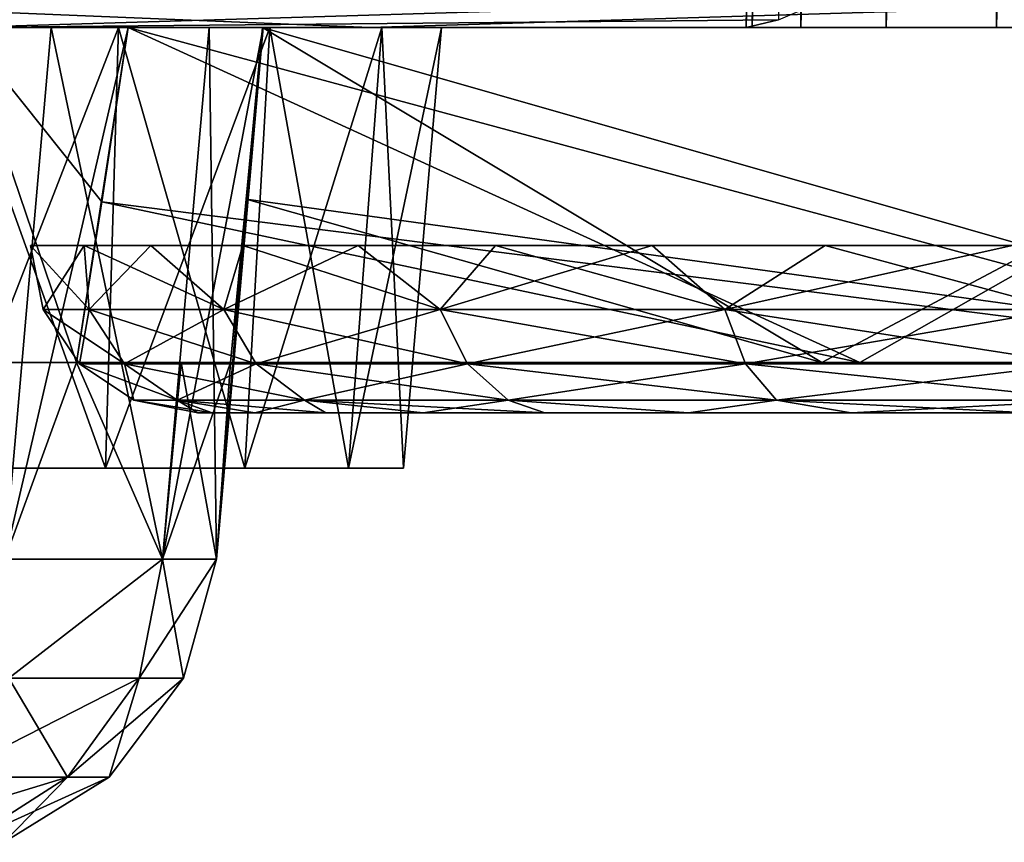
# Model space of a CAD drawing. Header units: millimetres. Extents: x -148 to 148, y -42 to 96.
# Tile 94 of 132: x 70.44 to 76.31, y -39.36 to -34.45. Entities that reach past the tile are written whole.
import ezdxf

# ---------------------------------------------------------------- set-up
doc = ezdxf.new("R2010")
doc.units = ezdxf.units.MM
doc.header["$LTSCALE"] = 127.314815
for name, color, linetype in [('1', 7, 'CONTINUOUS'), ('12', 7, 'CONTINUOUS'), ('121', 7, 'CONTINUOUS'), ('16', 7, 'CONTINUOUS'), ('244', 7, 'CONTINUOUS'), ('245', 7, 'CONTINUOUS'), ('246', 7, 'CONTINUOUS'), ('51', 7, 'CONTINUOUS'), ('52', 7, 'CONTINUOUS'), ('57', 7, 'CONTINUOUS'), ('58', 7, 'CONTINUOUS'), ('59', 7, 'CONTINUOUS'), ('60', 7, 'CONTINUOUS'), ('61', 7, 'CONTINUOUS'), ('62', 7, 'CONTINUOUS'), ('80', 7, 'CONTINUOUS'), ('82', 7, 'CONTINUOUS'), ('84', 7, 'CONTINUOUS'), ('86', 7, 'CONTINUOUS'), ('88', 7, 'CONTINUOUS')]:
    doc.layers.add(name, color=color, linetype=linetype)

msp = doc.modelspace()

# ---------------------------------------------------------------- linework, layer by layer
at = {"layer": '1', "linetype": 'Continuous'}
for points in [[(-106.7566, -34.5, -11.0183), (106.7514, -34.5, -10.6669), (-106.7514, -34.5, -10.6666), (-106.7566, -34.5, -11.0183)], [(106.7566, -34.5, -11.0183), (106.7514, -34.5, -10.6669), (-106.7566, -34.5, -11.0183), (106.7566, -34.5, -11.0183)], [(-105.8952, -34.5, -17.4524), (106.7566, -34.5, -11.0183), (-106.7566, -34.5, -11.0183), (-105.8952, -34.5, -17.4524)], [(106.7566, -34.5, 11.0183), (104.8716, -34.5, 22.8105), (-106.7566, -34.5, 11.0183), (106.7566, -34.5, 11.0183)], [(-106.7566, -34.5, 11.0183), (104.8716, -34.5, 22.8105), (-104.8716, -34.5, 22.8105), (-106.7566, -34.5, 11.0183)], [(-106.7514, -34.5, 10.6669), (106.7566, -34.5, 11.0183), (-106.7566, -34.5, 11.0183), (-106.7514, -34.5, 10.6669)], [(-106.7514, -34.5, -10.6666), (106.7178, -34.5, -10.4937), (-106.7178, -34.5, -10.4937), (-106.7514, -34.5, -10.6666)], [(106.7514, -34.5, -10.6669), (106.7178, -34.5, -10.4937), (-106.7514, -34.5, -10.6666), (106.7514, -34.5, -10.6669)], [(-106.7178, -34.5, 10.4937), (106.7514, -34.5, 10.6666), (-106.7514, -34.5, 10.6669), (-106.7178, -34.5, 10.4937)], [(106.7514, -34.5, 10.6666), (106.7566, -34.5, 11.0183), (-106.7514, -34.5, 10.6669), (106.7514, -34.5, 10.6666)], [(-106.7178, -34.5, -10.4937), (106.6642, -34.5, -10.3259), (-106.6641, -34.5, -10.3256), (-106.7178, -34.5, -10.4937)], [(106.7178, -34.5, -10.4937), (106.6642, -34.5, -10.3259), (-106.7178, -34.5, -10.4937), (106.7178, -34.5, -10.4937)], [(-106.6642, -34.5, 10.3259), (106.7178, -34.5, 10.4937), (-106.7178, -34.5, 10.4937), (-106.6642, -34.5, 10.3259)], [(106.7178, -34.5, 10.4937), (106.7514, -34.5, 10.6666), (-106.7178, -34.5, 10.4937), (106.7178, -34.5, 10.4937)], [(106.6641, -34.5, 10.3256), (106.7178, -34.5, 10.4937), (-106.6642, -34.5, 10.3259), (106.6641, -34.5, 10.3256)], [(-106.4999, -34.5, 10.0149), (106.6641, -34.5, 10.3256), (-106.6642, -34.5, 10.3259), (-106.4999, -34.5, 10.0149)], [(-106.6641, -34.5, -10.3256), (106.4999, -34.5, -10.0149), (-106.4999, -34.5, -10.0149), (-106.6641, -34.5, -10.3256)], [(106.6642, -34.5, -10.3259), (106.4999, -34.5, -10.0149), (-106.6641, -34.5, -10.3256), (106.6642, -34.5, -10.3259)], [(106.4999, -34.5, 10.0149), (106.6641, -34.5, 10.3256), (-106.4999, -34.5, 10.0149), (106.4999, -34.5, 10.0149)], [(-105.5278, -34.5, 8.4452), (106.4999, -34.5, 10.0149), (-106.4999, -34.5, 10.0149), (-105.5278, -34.5, 8.4452)], [(-106.4999, -34.5, -10.0149), (105.5278, -34.5, -8.4452), (-105.5278, -34.5, -8.4452), (-106.4999, -34.5, -10.0149)], [(106.4999, -34.5, -10.0149), (105.5278, -34.5, -8.4452), (-106.4999, -34.5, -10.0149), (106.4999, -34.5, -10.0149)], [(-104.6464, -34.5, -23.8226), (105.8952, -34.5, -17.4524), (-105.8952, -34.5, -17.4524), (-104.6464, -34.5, -23.8226)], [(105.8952, -34.5, -17.4524), (106.7566, -34.5, -11.0183), (-105.8952, -34.5, -17.4524), (105.8952, -34.5, -17.4524)], [(105.5278, -34.5, 8.4452), (106.4999, -34.5, 10.0149), (-105.5278, -34.5, 8.4452), (105.5278, -34.5, 8.4452)], [(-104.7333, -34.5, 6.82), (105.5278, -34.5, 8.4452), (-105.5278, -34.5, 8.4452), (-104.7333, -34.5, 6.82)], [(-105.5278, -34.5, -8.4452), (104.7333, -34.5, -6.82), (-104.7333, -34.5, -6.82), (-105.5278, -34.5, -8.4452)], [(105.5278, -34.5, -8.4452), (104.7333, -34.5, -6.82), (-105.5278, -34.5, -8.4452), (105.5278, -34.5, -8.4452)], [(104.8716, -34.5, 22.8105), (101.6882, -34.5, 34.3203), (-104.8716, -34.5, 22.8105), (104.8716, -34.5, 22.8105)], [(-104.8716, -34.5, 22.8105), (101.6882, -34.5, 34.3203), (-101.6882, -34.5, 34.3203), (-104.8716, -34.5, 22.8105)], [(-104.7333, -34.5, -6.82), (103.6756, -34.5, -3.4515), (-103.6756, -34.5, -3.4515), (-104.7333, -34.5, -6.82)], [(104.7333, -34.5, -6.82), (103.6756, -34.5, -3.4515), (-104.7333, -34.5, -6.82), (104.7333, -34.5, -6.82)], [(104.7333, -34.5, 6.82), (105.5278, -34.5, 8.4452), (-104.7333, -34.5, 6.82), (104.7333, -34.5, 6.82)], [(-103.6756, -34.5, 3.4515), (104.7333, -34.5, 6.82), (-104.7333, -34.5, 6.82), (-103.6756, -34.5, 3.4515)], [(-103.0147, -34.5, -30.1057), (104.6464, -34.5, -23.8226), (-104.6464, -34.5, -23.8226), (-103.0147, -34.5, -30.1057)], [(104.6464, -34.5, -23.8226), (105.8952, -34.5, -17.4524), (-104.6464, -34.5, -23.8226), (104.6464, -34.5, -23.8226)], [(-103.6756, -34.5, -3.4515), (103.3237, -34.5, 0), (-103.3237, -34.5, 0), (-103.6756, -34.5, -3.4515)], [(103.6756, -34.5, -3.4515), (103.3237, -34.5, 0), (-103.6756, -34.5, -3.4515), (103.6756, -34.5, -3.4515)], [(103.6756, -34.5, 3.4515), (104.7333, -34.5, 6.82), (-103.6756, -34.5, 3.4515), (103.6756, -34.5, 3.4515)], [(-103.3237, -34.5, 0), (103.6756, -34.5, 3.4515), (-103.6756, -34.5, 3.4515), (-103.3237, -34.5, 0)], [(103.3237, -34.5, 0), (103.6756, -34.5, 3.4515), (-103.3237, -34.5, 0), (103.3237, -34.5, 0)], [(103.0147, -34.5, -30.1057), (104.6464, -34.5, -23.8226), (-103.0147, -34.5, -30.1057), (103.0147, -34.5, -30.1057)], [(-101.0061, -34.5, -36.2787), (103.0147, -34.5, -30.1057), (-103.0147, -34.5, -30.1057), (-101.0061, -34.5, -36.2787)], [(101.6882, -34.5, 34.3203), (97.2458, -34.5, 45.4052), (-101.6882, -34.5, 34.3203), (101.6882, -34.5, 34.3203)], [(-101.6882, -34.5, 34.3203), (97.2458, -34.5, 45.4052), (-97.2458, -34.5, 45.4052), (-101.6882, -34.5, 34.3203)], [(101.0061, -34.5, -36.2787), (103.0147, -34.5, -30.1057), (-101.0061, -34.5, -36.2787), (101.0061, -34.5, -36.2787)], [(-98.628, -34.5, -42.319), (101.0061, -34.5, -36.2787), (-101.0061, -34.5, -36.2787), (-98.628, -34.5, -42.319)], [(-95.8891, -34.5, -48.2044), (98.628, -34.5, -42.319), (-98.628, -34.5, -42.319), (-95.8891, -34.5, -48.2044)], [(98.628, -34.5, -42.319), (101.0061, -34.5, -36.2787), (-98.628, -34.5, -42.319), (98.628, -34.5, -42.319)], [(97.2458, -34.5, 45.4052), (91.5994, -34.5, 55.928), (-97.2458, -34.5, 45.4052), (97.2458, -34.5, 45.4052)], [(-97.2458, -34.5, 45.4052), (91.5994, -34.5, 55.928), (-91.5994, -34.5, 55.928), (-97.2458, -34.5, 45.4052)], [(-92.7994, -34.5, -53.9135), (95.8891, -34.5, -48.2044), (-95.8891, -34.5, -48.2044), (-92.7994, -34.5, -53.9135)], [(95.8891, -34.5, -48.2044), (98.628, -34.5, -42.319), (-95.8891, -34.5, -48.2044), (95.8891, -34.5, -48.2044)], [(-89.3701, -34.5, -59.4253), (92.7994, -34.5, -53.9135), (-92.7994, -34.5, -53.9135), (-89.3701, -34.5, -59.4253)], [(92.7994, -34.5, -53.9135), (95.8891, -34.5, -48.2044), (-92.7994, -34.5, -53.9135), (92.7994, -34.5, -53.9135)], [(91.5994, -34.5, 55.928), (84.8189, -34.5, 65.7582), (-91.5994, -34.5, 55.928), (91.5994, -34.5, 55.928)], [(-91.5994, -34.5, 55.928), (84.8189, -34.5, 65.7582), (-84.8189, -34.5, 65.7582), (-91.5994, -34.5, 55.928)], [(89.3701, -34.5, -59.4253), (92.7994, -34.5, -53.9135), (-89.3701, -34.5, -59.4253), (89.3701, -34.5, -59.4253)], [(-85.6139, -34.5, -64.7197), (89.3701, -34.5, -59.4253), (-89.3701, -34.5, -59.4253), (-85.6139, -34.5, -64.7197)], [(85.6139, -34.5, -64.7197), (89.3701, -34.5, -59.4253), (-85.6139, -34.5, -64.7197), (85.6139, -34.5, -64.7197)], [(-81.5445, -34.5, -69.7773), (85.6139, -34.5, -64.7197), (-85.6139, -34.5, -64.7197), (-81.5445, -34.5, -69.7773)], [(84.8189, -34.5, 65.7582), (76.9882, -34.5, 74.7743), (-84.8189, -34.5, 65.7582), (84.8189, -34.5, 65.7582)], [(-84.8189, -34.5, 65.7582), (76.9882, -34.5, 74.7743), (-76.9882, -34.5, 74.7743), (-84.8189, -34.5, 65.7582)], [(-77.1767, -34.5, -74.5797), (81.5445, -34.5, -69.7773), (-81.5445, -34.5, -69.7773), (-77.1767, -34.5, -74.5797)], [(81.5445, -34.5, -69.7773), (85.6139, -34.5, -64.7197), (-81.5445, -34.5, -69.7773), (81.5445, -34.5, -69.7773)], [(-72.5266, -34.5, -79.1092), (77.1767, -34.5, -74.5797), (-77.1767, -34.5, -74.5797), (-72.5266, -34.5, -79.1092)], [(77.1767, -34.5, -74.5797), (81.5445, -34.5, -69.7773), (-77.1767, -34.5, -74.5797), (77.1767, -34.5, -74.5797)], [(76.9882, -34.5, 74.7743), (76.2686, -34.5, 74.8089), (-76.9882, -34.5, 74.7743), (76.9882, -34.5, 74.7743)], [(-76.9882, -34.5, 74.7743), (76.2686, -34.5, 74.8089), (-76.2686, -34.5, 74.8089), (-76.9882, -34.5, 74.7743)], [(76.2686, -34.5, 74.8089), (75.6099, -34.5, 75.1005), (-76.2686, -34.5, 74.8089), (76.2686, -34.5, 74.8089)], [(-76.2686, -34.5, 74.8089), (75.6099, -34.5, 75.1005), (-75.6099, -34.5, 75.1005), (-76.2686, -34.5, 74.8089)], [(75.6099, -34.5, 75.1005), (75.1005, -34.5, 75.6099), (-75.6099, -34.5, 75.1005), (75.6099, -34.5, 75.1005)], [(-75.6099, -34.5, 75.1005), (75.1005, -34.5, 75.6099), (-75.1005, -34.5, 75.6099), (-75.6099, -34.5, 75.1005)], [(75.1005, -34.5, 75.6099), (74.8089, -34.5, 76.2686), (-75.1005, -34.5, 75.6099), (75.1005, -34.5, 75.6099)], [(-75.1005, -34.5, 75.6099), (74.8089, -34.5, 76.2686), (-74.8089, -34.5, 76.2686), (-75.1005, -34.5, 75.6099)], [(74.8089, -34.5, 76.2686), (74.7743, -34.5, 76.9882), (-74.8089, -34.5, 76.2686), (74.8089, -34.5, 76.2686)], [(74.7743, -34.5, 76.9882), (-74.7743, -34.5, 76.9882), (-74.8089, -34.5, 76.2686), (74.7743, -34.5, 76.9882)], [(70.0807, -34.5, 81.2839), (-74.7743, -34.5, 76.9882), (74.7743, -34.5, 76.9882), (70.0807, -34.5, 81.2839)], [(72.5266, -34.5, -79.1092), (77.1767, -34.5, -74.5797), (-72.5266, -34.5, -79.1092), (72.5266, -34.5, -79.1092)], [(-67.6112, -34.5, -83.3493), (72.5266, -34.5, -79.1092), (-72.5266, -34.5, -79.1092), (-67.6112, -34.5, -83.3493)], [(67.6112, -34.5, -83.3493), (72.5266, -34.5, -79.1092), (-67.6112, -34.5, -83.3493), (67.6112, -34.5, -83.3493)]]:
    msp.add_3dface(points, dxfattribs=at)
at = {"layer": '12', "linetype": 'Continuous'}
for points in [[(72.5266, -34.5, -79.1092), (67.6112, -34.5, -83.3493), (68.7381, -34.3444, -83.7617), (72.5266, -34.5, -79.1092)], [(77.6341, -34.3444, -75.5903), (72.5266, -34.5, -79.1092), (68.7381, -34.3444, -83.7617), (77.6341, -34.3444, -75.5903)], [(77.1767, -34.5, -74.5797), (72.5266, -34.5, -79.1092), (77.6341, -34.3444, -75.5903), (77.1767, -34.5, -74.5797)]]:
    msp.add_3dface(points, dxfattribs=at)
at = {"layer": '121', "linetype": 'Continuous'}
for points in [[(70, -37.1307, -31.2302), (70.9473, -37.1307, -31.3972), (70, -34.5, -31), (70, -37.1307, -31.2302)], [(70, -34.5, -31), (70.9473, -37.1307, -31.3972), (71.0261, -34.5, -31.1809), (70, -34.5, -31)], [(70, -37.1307, -36.7698), (70, -34.5, -37), (71.0261, -34.5, -36.8191), (70, -37.1307, -36.7698)], [(70.9473, -37.1307, -36.6028), (70, -37.1307, -36.7698), (71.0261, -34.5, -36.8191), (70.9473, -37.1307, -36.6028)], [(70.9473, -37.1307, -31.3972), (71.7804, -37.1307, -31.8782), (71.0261, -34.5, -31.1809), (70.9473, -37.1307, -31.3972)], [(71.9284, -34.5, -36.2981), (70.9473, -37.1307, -36.6028), (71.0261, -34.5, -36.8191), (71.9284, -34.5, -36.2981)], [(71.7804, -37.1307, -36.1218), (70.9473, -37.1307, -36.6028), (71.9284, -34.5, -36.2981), (71.7804, -37.1307, -36.1218)], [(71.0261, -34.5, -31.1809), (71.7804, -37.1307, -31.8782), (71.9284, -34.5, -31.7019), (71.0261, -34.5, -31.1809)], [(71.7804, -37.1307, -31.8782), (72.3988, -37.1307, -32.6151), (71.9284, -34.5, -31.7019), (71.7804, -37.1307, -31.8782)], [(72.5981, -34.5, -35.5), (71.7804, -37.1307, -36.1218), (71.9284, -34.5, -36.2981), (72.5981, -34.5, -35.5)], [(72.3988, -37.1307, -35.3849), (71.7804, -37.1307, -36.1218), (72.5981, -34.5, -35.5), (72.3988, -37.1307, -35.3849)], [(71.9284, -34.5, -31.7019), (72.3988, -37.1307, -32.6151), (72.5981, -34.5, -32.5), (71.9284, -34.5, -31.7019)], [(72.9544, -34.5, -34.5209), (72.3988, -37.1307, -35.3849), (72.5981, -34.5, -35.5), (72.9544, -34.5, -34.5209)], [(72.3988, -37.1307, -32.6151), (72.7278, -37.1307, -33.519), (72.5981, -34.5, -32.5), (72.3988, -37.1307, -32.6151)], [(72.7278, -37.1307, -34.481), (72.3988, -37.1307, -35.3849), (72.9544, -34.5, -34.5209), (72.7278, -37.1307, -34.481)], [(72.5981, -34.5, -32.5), (72.7278, -37.1307, -33.519), (72.9544, -34.5, -33.4791), (72.5981, -34.5, -32.5)], [(72.7278, -37.1307, -33.519), (72.7278, -37.1307, -34.481), (72.9544, -34.5, -33.4791), (72.7278, -37.1307, -33.519)], [(72.9544, -34.5, -33.4791), (72.7278, -37.1307, -34.481), (72.9544, -34.5, -34.5209), (72.9544, -34.5, -33.4791)]]:
    msp.add_3dface(points, dxfattribs=at)
at = {"layer": '16', "linetype": 'Continuous'}
for points in [[(70.0807, -34.5, 81.2839), (75.2236, -34.3445, 77.9892), (66.2537, -34.3444, 85.7403), (70.0807, -34.5, 81.2839)], [(75.2236, -34.3445, 77.9892), (70.0807, -34.5, 81.2839), (74.9656, -34.4526, 77.6022), (75.2236, -34.3445, 77.9892)], [(70.0807, -34.5, 81.2839), (74.7743, -34.5, 76.9882), (74.9656, -34.4526, 77.6022), (70.0807, -34.5, 81.2839)]]:
    msp.add_3dface(points, dxfattribs=at)
at = {"layer": '244', "color": 8, "linetype": 'Continuous'}
for points in [[(71.5852, -36.8, 29.2004), (71.5, -36.8, 28), (88.4148, -36.8, 29.2004), (71.5852, -36.8, 29.2004)], [(71.5852, -36.8, 26.7996), (88.5, -36.8, 28), (71.5, -36.8, 28), (71.5852, -36.8, 26.7996)], [(71.5, -36.8, 28), (88.5, -36.8, 28), (88.4148, -36.8, 29.2004), (71.5, -36.8, 28)], [(71.8408, -36.8, 30.3826), (71.5852, -36.8, 29.2004), (88.1592, -36.8, 30.3826), (71.8408, -36.8, 30.3826)], [(88.1592, -36.8, 30.3826), (71.5852, -36.8, 29.2004), (88.4148, -36.8, 29.2004), (88.1592, -36.8, 30.3826)], [(88.4148, -36.8, 26.7996), (88.5, -36.8, 28), (71.5852, -36.8, 26.7996), (88.4148, -36.8, 26.7996)], [(71.8408, -36.8, 25.6174), (88.4148, -36.8, 26.7996), (71.5852, -36.8, 26.7996), (71.8408, -36.8, 25.6174)], [(72.2632, -36.8, 31.5202), (71.8408, -36.8, 30.3826), (87.7368, -36.8, 31.5202), (72.2632, -36.8, 31.5202)], [(87.7368, -36.8, 31.5202), (71.8408, -36.8, 30.3826), (88.1592, -36.8, 30.3826), (87.7368, -36.8, 31.5202)], [(72.2632, -36.8, 24.4798), (88.1592, -36.8, 25.6174), (71.8408, -36.8, 25.6174), (72.2632, -36.8, 24.4798)], [(88.1592, -36.8, 25.6174), (88.4148, -36.8, 26.7996), (71.8408, -36.8, 25.6174), (88.1592, -36.8, 25.6174)], [(72.844, -36.8, 32.5871), (72.2632, -36.8, 31.5202), (87.156, -36.8, 32.5871), (72.844, -36.8, 32.5871)], [(87.156, -36.8, 32.5871), (72.2632, -36.8, 31.5202), (87.7368, -36.8, 31.5202), (87.156, -36.8, 32.5871)], [(72.844, -36.8, 23.4129), (87.7368, -36.8, 24.4798), (72.2632, -36.8, 24.4798), (72.844, -36.8, 23.4129)], [(87.7368, -36.8, 24.4798), (88.1592, -36.8, 25.6174), (72.2632, -36.8, 24.4798), (87.7368, -36.8, 24.4798)], [(86.4293, -36.8, 33.56), (72.844, -36.8, 32.5871), (87.156, -36.8, 32.5871), (86.4293, -36.8, 33.56)], [(73.5707, -36.8, 33.56), (72.844, -36.8, 32.5871), (86.4293, -36.8, 33.56), (73.5707, -36.8, 33.56)], [(87.156, -36.8, 23.4129), (87.7368, -36.8, 24.4798), (72.844, -36.8, 23.4129), (87.156, -36.8, 23.4129)], [(73.5707, -36.8, 22.44), (87.156, -36.8, 23.4129), (72.844, -36.8, 23.4129), (73.5707, -36.8, 22.44)], [(85.5717, -36.8, 34.4192), (73.5707, -36.8, 33.56), (86.4293, -36.8, 33.56), (85.5717, -36.8, 34.4192)], [(74.4283, -36.8, 34.4192), (73.5707, -36.8, 33.56), (85.5717, -36.8, 34.4192), (74.4283, -36.8, 34.4192)], [(86.4293, -36.8, 22.44), (87.156, -36.8, 23.4129), (73.5707, -36.8, 22.44), (86.4293, -36.8, 22.44)], [(74.4283, -36.8, 21.5808), (86.4293, -36.8, 22.44), (73.5707, -36.8, 22.44), (74.4283, -36.8, 21.5808)], [(84.6003, -36.8, 35.1475), (74.4283, -36.8, 34.4192), (85.5717, -36.8, 34.4192), (84.6003, -36.8, 35.1475)], [(75.3997, -36.8, 35.1475), (74.4283, -36.8, 34.4192), (84.6003, -36.8, 35.1475), (75.3997, -36.8, 35.1475)], [(85.5717, -36.8, 21.5808), (86.4293, -36.8, 22.44), (74.4283, -36.8, 21.5808), (85.5717, -36.8, 21.5808)], [(75.3997, -36.8, 20.8525), (85.5717, -36.8, 21.5808), (74.4283, -36.8, 21.5808), (75.3997, -36.8, 20.8525)], [(76.4651, -36.8, 20.27), (84.6003, -36.8, 20.8525), (75.3997, -36.8, 20.8525), (76.4651, -36.8, 20.27)], [(83.5349, -36.8, 35.73), (75.3997, -36.8, 35.1475), (84.6003, -36.8, 35.1475), (83.5349, -36.8, 35.73)], [(76.4651, -36.8, 35.73), (75.3997, -36.8, 35.1475), (83.5349, -36.8, 35.73), (76.4651, -36.8, 35.73)], [(84.6003, -36.8, 20.8525), (85.5717, -36.8, 21.5808), (75.3997, -36.8, 20.8525), (84.6003, -36.8, 20.8525)]]:
    msp.add_3dface(points, dxfattribs=at)
at = {"layer": '245', "color": 8, "linetype": 'Continuous'}
for points in [[(70.8203, -35.8, 30.446), (70.5, -35.8, 28), (70.85, -36.1827, 30.2553), (70.8203, -35.8, 30.446)], [(70.85, -36.1827, 30.2553), (70.5, -35.8, 28), (70.5761, -36.1827, 28), (70.85, -36.1827, 30.2553)], [(71.2182, -35.8, 31.6234), (70.8203, -35.8, 30.446), (71.6556, -36.1827, 32.3795), (71.2182, -35.8, 31.6234)], [(71.6556, -36.1827, 32.3795), (70.8203, -35.8, 30.446), (70.85, -36.1827, 30.2553), (71.6556, -36.1827, 32.3795)], [(71.7672, -35.8, 32.7404), (71.2182, -35.8, 31.6234), (71.6556, -36.1827, 32.3795), (71.7672, -35.8, 32.7404)], [(72.9461, -36.1827, 34.2492), (71.7672, -35.8, 32.7404), (71.6556, -36.1827, 32.3795), (72.9461, -36.1827, 34.2492)], [(72.4574, -35.8, 33.7758), (71.7672, -35.8, 32.7404), (72.9461, -36.1827, 34.2492), (72.4574, -35.8, 33.7758)], [(73.2768, -35.8, 34.7118), (72.4574, -35.8, 33.7758), (72.9461, -36.1827, 34.2492), (73.2768, -35.8, 34.7118)], [(74.6466, -36.1827, 35.7557), (73.2768, -35.8, 34.7118), (72.9461, -36.1827, 34.2492), (74.6466, -36.1827, 35.7557)], [(74.2113, -35.8, 35.5327), (73.2768, -35.8, 34.7118), (74.6466, -36.1827, 35.7557), (74.2113, -35.8, 35.5327)], [(75.2452, -35.8, 36.2245), (74.2113, -35.8, 35.5327), (74.6466, -36.1827, 35.7557), (75.2452, -35.8, 36.2245)], [(76.6582, -36.1827, 36.8115), (75.2452, -35.8, 36.2245), (74.6466, -36.1827, 35.7557), (76.6582, -36.1827, 36.8115)], [(76.3607, -35.8, 36.7753), (75.2452, -35.8, 36.2245), (76.6582, -36.1827, 36.8115), (76.3607, -35.8, 36.7753)], [(71.0607, -36.5074, 30.2033), (70.5761, -36.1827, 28), (70.7932, -36.5074, 28), (71.0607, -36.5074, 30.2033)], [(70.85, -36.1827, 30.2553), (70.5761, -36.1827, 28), (71.0607, -36.5074, 30.2033), (70.85, -36.1827, 30.2553)], [(71.8478, -36.5074, 32.2786), (70.85, -36.1827, 30.2553), (71.0607, -36.5074, 30.2033), (71.8478, -36.5074, 32.2786)], [(71.6556, -36.1827, 32.3795), (70.85, -36.1827, 30.2553), (71.8478, -36.5074, 32.2786), (71.6556, -36.1827, 32.3795)], [(72.9461, -36.1827, 34.2492), (71.6556, -36.1827, 32.3795), (73.1086, -36.5074, 34.1053), (72.9461, -36.1827, 34.2492)], [(73.1086, -36.5074, 34.1053), (71.6556, -36.1827, 32.3795), (71.8478, -36.5074, 32.2786), (73.1086, -36.5074, 34.1053)], [(74.6466, -36.1827, 35.7557), (72.9461, -36.1827, 34.2492), (74.7699, -36.5074, 35.5771), (74.6466, -36.1827, 35.7557)], [(74.7699, -36.5074, 35.5771), (72.9461, -36.1827, 34.2492), (73.1086, -36.5074, 34.1053), (74.7699, -36.5074, 35.5771)], [(76.7352, -36.5074, 36.6085), (74.6466, -36.1827, 35.7557), (74.7699, -36.5074, 35.5771), (76.7352, -36.5074, 36.6085)], [(76.6582, -36.1827, 36.8115), (74.6466, -36.1827, 35.7557), (76.7352, -36.5074, 36.6085), (76.6582, -36.1827, 36.8115)], [(71.3761, -36.7242, 30.1256), (70.7932, -36.5074, 28), (71.118, -36.7242, 28), (71.3761, -36.7242, 30.1256)], [(71.0607, -36.5074, 30.2033), (70.7932, -36.5074, 28), (71.3761, -36.7242, 30.1256), (71.0607, -36.5074, 30.2033)], [(72.1354, -36.7242, 32.1277), (71.0607, -36.5074, 30.2033), (71.3761, -36.7242, 30.1256), (72.1354, -36.7242, 32.1277)], [(71.8478, -36.5074, 32.2786), (71.0607, -36.5074, 30.2033), (72.1354, -36.7242, 32.1277), (71.8478, -36.5074, 32.2786)], [(73.3518, -36.7242, 33.8898), (71.8478, -36.5074, 32.2786), (72.1354, -36.7242, 32.1277), (73.3518, -36.7242, 33.8898)], [(73.1086, -36.5074, 34.1053), (71.8478, -36.5074, 32.2786), (73.3518, -36.7242, 33.8898), (73.1086, -36.5074, 34.1053)], [(74.9545, -36.7242, 35.3097), (73.1086, -36.5074, 34.1053), (73.3518, -36.7242, 33.8898), (74.9545, -36.7242, 35.3097)], [(74.7699, -36.5074, 35.5771), (73.1086, -36.5074, 34.1053), (74.9545, -36.7242, 35.3097), (74.7699, -36.5074, 35.5771)], [(76.7352, -36.5074, 36.6085), (74.7699, -36.5074, 35.5771), (76.8504, -36.7242, 36.3048), (76.7352, -36.5074, 36.6085)], [(76.8504, -36.7242, 36.3048), (74.7699, -36.5074, 35.5771), (74.9545, -36.7242, 35.3097), (76.8504, -36.7242, 36.3048)], [(71.5, -36.8, 28), (71.5852, -36.8, 29.2004), (71.118, -36.7242, 28), (71.5, -36.8, 28)], [(71.5852, -36.8, 29.2004), (71.3761, -36.7242, 30.1256), (71.118, -36.7242, 28), (71.5852, -36.8, 29.2004)], [(71.5852, -36.8, 29.2004), (71.8408, -36.8, 30.3826), (71.3761, -36.7242, 30.1256), (71.5852, -36.8, 29.2004)], [(71.8408, -36.8, 30.3826), (72.2632, -36.8, 31.5202), (71.3761, -36.7242, 30.1256), (71.8408, -36.8, 30.3826)], [(72.2632, -36.8, 31.5202), (72.1354, -36.7242, 32.1277), (71.3761, -36.7242, 30.1256), (72.2632, -36.8, 31.5202)], [(72.2632, -36.8, 31.5202), (72.844, -36.8, 32.5871), (72.1354, -36.7242, 32.1277), (72.2632, -36.8, 31.5202)], [(72.844, -36.8, 32.5871), (73.5707, -36.8, 33.56), (72.1354, -36.7242, 32.1277), (72.844, -36.8, 32.5871)], [(73.5707, -36.8, 33.56), (73.3518, -36.7242, 33.8898), (72.1354, -36.7242, 32.1277), (73.5707, -36.8, 33.56)], [(73.5707, -36.8, 33.56), (74.4283, -36.8, 34.4192), (73.3518, -36.7242, 33.8898), (73.5707, -36.8, 33.56)], [(74.4283, -36.8, 34.4192), (74.9545, -36.7242, 35.3097), (73.3518, -36.7242, 33.8898), (74.4283, -36.8, 34.4192)], [(74.4283, -36.8, 34.4192), (75.3997, -36.8, 35.1475), (74.9545, -36.7242, 35.3097), (74.4283, -36.8, 34.4192)], [(75.3997, -36.8, 35.1475), (76.4651, -36.8, 35.73), (74.9545, -36.7242, 35.3097), (75.3997, -36.8, 35.1475)], [(76.4651, -36.8, 35.73), (76.8504, -36.7242, 36.3048), (74.9545, -36.7242, 35.3097), (76.4651, -36.8, 35.73)]]:
    msp.add_3dface(points, dxfattribs=at)
at = {"layer": '246', "color": 8, "linetype": 'Continuous'}
for points in [[(70.5761, -36.1827, 28), (70.5, -35.8, 28), (70.8203, -35.8, 25.5539), (70.5761, -36.1827, 28)], [(70.5761, -36.1827, 28), (70.8203, -35.8, 25.5539), (70.85, -36.1827, 25.7447), (70.5761, -36.1827, 28)], [(70.8203, -35.8, 25.5539), (71.2182, -35.8, 24.3765), (70.85, -36.1827, 25.7447), (70.8203, -35.8, 25.5539)], [(70.85, -36.1827, 25.7447), (71.2182, -35.8, 24.3765), (71.6556, -36.1827, 23.6205), (70.85, -36.1827, 25.7447)], [(71.2182, -35.8, 24.3765), (71.7672, -35.8, 23.2596), (71.6556, -36.1827, 23.6205), (71.2182, -35.8, 24.3765)], [(71.7672, -35.8, 23.2596), (72.4574, -35.8, 22.2242), (71.6556, -36.1827, 23.6205), (71.7672, -35.8, 23.2596)], [(71.6556, -36.1827, 23.6205), (72.4574, -35.8, 22.2242), (72.9461, -36.1827, 21.7508), (71.6556, -36.1827, 23.6205)], [(72.4574, -35.8, 22.2242), (73.2768, -35.8, 21.2882), (72.9461, -36.1827, 21.7508), (72.4574, -35.8, 22.2242)], [(73.2768, -35.8, 21.2882), (74.2114, -35.8, 20.4673), (72.9461, -36.1827, 21.7508), (73.2768, -35.8, 21.2882)], [(72.9461, -36.1827, 21.7508), (74.2114, -35.8, 20.4673), (74.6466, -36.1827, 20.2443), (72.9461, -36.1827, 21.7508)], [(74.2114, -35.8, 20.4673), (75.2453, -35.8, 19.7755), (74.6466, -36.1827, 20.2443), (74.2114, -35.8, 20.4673)], [(75.2453, -35.8, 19.7755), (76.3608, -35.8, 19.2247), (74.6466, -36.1827, 20.2443), (75.2453, -35.8, 19.7755)], [(74.6466, -36.1827, 20.2443), (76.3608, -35.8, 19.2247), (76.6582, -36.1827, 19.1885), (74.6466, -36.1827, 20.2443)], [(70.7932, -36.5074, 28), (70.5761, -36.1827, 28), (70.85, -36.1827, 25.7447), (70.7932, -36.5074, 28)], [(70.7932, -36.5074, 28), (70.85, -36.1827, 25.7447), (71.0607, -36.5074, 25.7967), (70.7932, -36.5074, 28)], [(70.85, -36.1827, 25.7447), (71.6556, -36.1827, 23.6205), (71.0607, -36.5074, 25.7967), (70.85, -36.1827, 25.7447)], [(71.0607, -36.5074, 25.7967), (71.6556, -36.1827, 23.6205), (71.8478, -36.5074, 23.7214), (71.0607, -36.5074, 25.7967)], [(71.6556, -36.1827, 23.6205), (72.9461, -36.1827, 21.7508), (71.8478, -36.5074, 23.7214), (71.6556, -36.1827, 23.6205)], [(71.8478, -36.5074, 23.7214), (72.9461, -36.1827, 21.7508), (73.1086, -36.5074, 21.8947), (71.8478, -36.5074, 23.7214)], [(72.9461, -36.1827, 21.7508), (74.6466, -36.1827, 20.2443), (73.1086, -36.5074, 21.8947), (72.9461, -36.1827, 21.7508)], [(73.1086, -36.5074, 21.8947), (74.6466, -36.1827, 20.2443), (74.7699, -36.5074, 20.4229), (73.1086, -36.5074, 21.8947)], [(74.6466, -36.1827, 20.2443), (76.6582, -36.1827, 19.1885), (74.7699, -36.5074, 20.4229), (74.6466, -36.1827, 20.2443)], [(74.7699, -36.5074, 20.4229), (76.6582, -36.1827, 19.1885), (76.7352, -36.5074, 19.3915), (74.7699, -36.5074, 20.4229)], [(71.118, -36.7242, 28), (70.7932, -36.5074, 28), (71.0607, -36.5074, 25.7967), (71.118, -36.7242, 28)], [(71.0607, -36.5074, 25.7967), (71.8478, -36.5074, 23.7214), (71.3761, -36.7242, 25.8744), (71.0607, -36.5074, 25.7967)], [(71.118, -36.7242, 28), (71.0607, -36.5074, 25.7967), (71.3761, -36.7242, 25.8744), (71.118, -36.7242, 28)], [(71.3761, -36.7242, 25.8744), (71.8478, -36.5074, 23.7214), (72.1354, -36.7242, 23.8723), (71.3761, -36.7242, 25.8744)], [(71.8478, -36.5074, 23.7214), (73.1086, -36.5074, 21.8947), (72.1354, -36.7242, 23.8723), (71.8478, -36.5074, 23.7214)], [(72.1354, -36.7242, 23.8723), (73.1086, -36.5074, 21.8947), (73.3518, -36.7242, 22.1102), (72.1354, -36.7242, 23.8723)], [(73.1086, -36.5074, 21.8947), (74.7699, -36.5074, 20.4229), (73.3518, -36.7242, 22.1102), (73.1086, -36.5074, 21.8947)], [(73.3518, -36.7242, 22.1102), (74.7699, -36.5074, 20.4229), (74.9545, -36.7242, 20.6903), (73.3518, -36.7242, 22.1102)], [(74.7699, -36.5074, 20.4229), (76.7352, -36.5074, 19.3915), (74.9545, -36.7242, 20.6903), (74.7699, -36.5074, 20.4229)], [(74.9545, -36.7242, 20.6903), (76.7352, -36.5074, 19.3915), (76.8504, -36.7242, 19.6952), (74.9545, -36.7242, 20.6903)], [(71.5, -36.8, 28), (71.118, -36.7242, 28), (71.3761, -36.7242, 25.8744), (71.5, -36.8, 28)], [(71.8408, -36.8, 25.6174), (71.3761, -36.7242, 25.8744), (72.1354, -36.7242, 23.8723), (71.8408, -36.8, 25.6174)], [(71.8408, -36.8, 25.6174), (71.5852, -36.8, 26.7996), (71.3761, -36.7242, 25.8744), (71.8408, -36.8, 25.6174)], [(71.5852, -36.8, 26.7996), (71.5, -36.8, 28), (71.3761, -36.7242, 25.8744), (71.5852, -36.8, 26.7996)], [(72.2632, -36.8, 24.4798), (71.8408, -36.8, 25.6174), (72.1354, -36.7242, 23.8723), (72.2632, -36.8, 24.4798)], [(72.844, -36.8, 23.4129), (72.1354, -36.7242, 23.8723), (73.3518, -36.7242, 22.1102), (72.844, -36.8, 23.4129)], [(72.844, -36.8, 23.4129), (72.2632, -36.8, 24.4798), (72.1354, -36.7242, 23.8723), (72.844, -36.8, 23.4129)], [(73.5707, -36.8, 22.44), (72.844, -36.8, 23.4129), (73.3518, -36.7242, 22.1102), (73.5707, -36.8, 22.44)], [(74.4283, -36.8, 21.5808), (73.3518, -36.7242, 22.1102), (74.9545, -36.7242, 20.6903), (74.4283, -36.8, 21.5808)], [(74.4283, -36.8, 21.5808), (73.5707, -36.8, 22.44), (73.3518, -36.7242, 22.1102), (74.4283, -36.8, 21.5808)], [(75.3997, -36.8, 20.8525), (74.4283, -36.8, 21.5808), (74.9545, -36.7242, 20.6903), (75.3997, -36.8, 20.8525)], [(75.3997, -36.8, 20.8525), (74.9545, -36.7242, 20.6903), (76.8504, -36.7242, 19.6952), (75.3997, -36.8, 20.8525)], [(76.4651, -36.8, 20.27), (75.3997, -36.8, 20.8525), (76.8504, -36.7242, 19.6952), (76.4651, -36.8, 20.27)]]:
    msp.add_3dface(points, dxfattribs=at)
at = {"layer": '51', "linetype": 'Continuous'}
for points in [[(71.0831, -34.5, 67.1974), (70.0947, -34.5, 68.7771), (70.9265, -35.5401, 67.3098), (71.0831, -34.5, 67.1974)], [(70.3463, -37.6743, 67.9498), (70.7745, -36.5, 67.421), (70.0947, -34.5, 68.7771), (70.3463, -37.6743, 67.9498)], [(70.0947, -34.5, 68.7771), (70.7745, -36.5, 67.421), (70.9265, -35.5401, 67.3098), (70.0947, -34.5, 68.7771)], [(71.8854, -34.5, 63.9026), (71.789, -35.5236, 64.0646), (71.6119, -37.6743, 63.6396), (71.8854, -34.5, 63.9026)], [(71.8886, -34.5, 63.7711), (71.8854, -34.5, 63.9026), (71.6119, -37.6743, 63.6396), (71.8886, -34.5, 63.7711)], [(71.8896, -34.5, 63.6396), (71.8886, -34.5, 63.7711), (71.6119, -37.6743, 63.6396), (71.8896, -34.5, 63.6396)], [(71.789, -35.5236, 64.0646), (71.6936, -36.5, 64.2224), (71.6119, -37.6743, 63.6396), (71.789, -35.5236, 64.0646)], [(71.289, -37.6743, 65.8857), (70.7745, -36.5, 67.421), (70.3463, -37.6743, 67.9498), (71.289, -37.6743, 65.8857)], [(71.4006, -36.5, 65.8696), (70.7745, -36.5, 67.421), (71.289, -37.6743, 65.8857), (71.4006, -36.5, 65.8696)], [(71.6119, -37.6743, 63.6396), (71.4006, -36.5, 65.8696), (71.289, -37.6743, 65.8857), (71.6119, -37.6743, 63.6396)], [(71.6936, -36.5, 64.2224), (71.4006, -36.5, 65.8696), (71.6119, -37.6743, 63.6396), (71.6936, -36.5, 64.2224)]]:
    msp.add_3dface(points, dxfattribs=at)
at = {"layer": '52', "linetype": 'Continuous'}
for points in [[(70.6243, -34.5, 59.249), (70.3463, -37.6743, 59.3295), (69.1352, -34.5, 57.4865), (70.6243, -34.5, 59.249)], [(71.289, -37.6743, 61.3936), (70.3463, -37.6743, 59.3295), (70.6243, -34.5, 59.249), (71.289, -37.6743, 61.3936)], [(71.567, -34.5, 61.355), (71.289, -37.6743, 61.3936), (70.6243, -34.5, 59.249), (71.567, -34.5, 61.355)], [(71.8896, -34.5, 63.6396), (71.6119, -37.6743, 63.6396), (71.289, -37.6743, 61.3936), (71.8896, -34.5, 63.6396)], [(71.8896, -34.5, 63.6396), (71.289, -37.6743, 61.3936), (71.567, -34.5, 61.355), (71.8896, -34.5, 63.6396)]]:
    msp.add_3dface(points, dxfattribs=at)
at = {"layer": '57', "linetype": 'Continuous'}
for points in [[(70.6243, -34.5, -59.249), (69.1352, -34.5, -57.4865), (70.3463, -37.6743, -59.3295), (70.6243, -34.5, -59.249)], [(71.289, -37.6743, -61.3936), (70.6243, -34.5, -59.249), (70.3463, -37.6743, -59.3295), (71.289, -37.6743, -61.3936)], [(71.567, -34.5, -61.355), (70.6243, -34.5, -59.249), (71.289, -37.6743, -61.3936), (71.567, -34.5, -61.355)], [(71.6119, -37.6743, -63.6396), (71.567, -34.5, -61.355), (71.289, -37.6743, -61.3936), (71.6119, -37.6743, -63.6396)], [(71.8896, -34.5, -63.6396), (71.567, -34.5, -61.355), (71.6119, -37.6743, -63.6396), (71.8896, -34.5, -63.6396)]]:
    msp.add_3dface(points, dxfattribs=at)
at = {"layer": '58', "linetype": 'Continuous'}
for points in [[(71.0831, -34.5, -67.1974), (70.3463, -37.6743, -67.9498), (70.0947, -34.5, -68.7771), (71.0831, -34.5, -67.1974)], [(70.7745, -36.5, -67.421), (70.3463, -37.6743, -67.9498), (71.0831, -34.5, -67.1974), (70.7745, -36.5, -67.421)], [(70.9265, -35.5401, -67.3098), (70.7745, -36.5, -67.421), (71.0831, -34.5, -67.1974), (70.9265, -35.5401, -67.3098)], [(71.8896, -34.5, -63.6396), (71.6119, -37.6743, -63.6396), (71.6936, -36.5, -64.2224), (71.8896, -34.5, -63.6396)], [(71.789, -35.5237, -64.0646), (71.8886, -34.5, -63.7711), (71.6936, -36.5, -64.2224), (71.789, -35.5237, -64.0646)], [(71.8886, -34.5, -63.7711), (71.8896, -34.5, -63.6396), (71.6936, -36.5, -64.2224), (71.8886, -34.5, -63.7711)], [(71.8854, -34.5, -63.9026), (71.8886, -34.5, -63.7711), (71.789, -35.5237, -64.0646), (71.8854, -34.5, -63.9026)], [(71.289, -37.6743, -65.8857), (70.3463, -37.6743, -67.9498), (70.7745, -36.5, -67.421), (71.289, -37.6743, -65.8857)], [(71.4006, -36.5, -65.8696), (71.289, -37.6743, -65.8857), (70.7745, -36.5, -67.421), (71.4006, -36.5, -65.8696)], [(71.6936, -36.5, -64.2224), (71.289, -37.6743, -65.8857), (71.4006, -36.5, -65.8696), (71.6936, -36.5, -64.2224)], [(71.6119, -37.6743, -63.6396), (71.289, -37.6743, -65.8857), (71.6936, -36.5, -64.2224), (71.6119, -37.6743, -63.6396)]]:
    msp.add_3dface(points, dxfattribs=at)
at = {"layer": '59', "linetype": 'Continuous'}
for points in [[(70.3463, -37.6743, 59.3295), (71.289, -37.6743, 61.3936), (70.3718, -38.3846, 59.7528), (70.3463, -37.6743, 59.3295)], [(71.289, -37.6743, 61.3936), (71.1484, -38.3846, 61.6276), (70.3718, -38.3846, 59.7528), (71.289, -37.6743, 61.3936)], [(71.6119, -37.6743, 63.6396), (71.4133, -38.3846, 63.6396), (71.1484, -38.3846, 61.6276), (71.6119, -37.6743, 63.6396)], [(71.289, -37.6743, 61.3936), (71.6119, -37.6743, 63.6396), (71.1484, -38.3846, 61.6276), (71.289, -37.6743, 61.3936)], [(70.7204, -38.9751, 61.7423), (69.988, -38.9751, 59.9743), (71.1484, -38.3846, 61.6276), (70.7204, -38.9751, 61.7423)], [(71.1484, -38.3846, 61.6276), (69.988, -38.9751, 59.9743), (70.3718, -38.3846, 59.7528), (71.1484, -38.3846, 61.6276)], [(70.9701, -38.9751, 63.6396), (70.7204, -38.9751, 61.7423), (71.4133, -38.3846, 63.6396), (70.9701, -38.9751, 63.6396)], [(71.4133, -38.3846, 63.6396), (70.7204, -38.9751, 61.7423), (71.1484, -38.3846, 61.6276), (71.4133, -38.3846, 63.6396)], [(70.1146, -39.3646, 61.9046), (69.4449, -39.3646, 60.2879), (70.7204, -38.9751, 61.7423), (70.1146, -39.3646, 61.9046)], [(70.7204, -38.9751, 61.7423), (69.4449, -39.3646, 60.2879), (69.988, -38.9751, 59.9743), (70.7204, -38.9751, 61.7423)], [(70.343, -39.3646, 63.6396), (70.1146, -39.3646, 61.9046), (70.9701, -38.9751, 63.6396), (70.343, -39.3646, 63.6396)], [(70.9701, -38.9751, 63.6396), (70.1146, -39.3646, 61.9046), (70.7204, -38.9751, 61.7423), (70.9701, -38.9751, 63.6396)]]:
    msp.add_3dface(points, dxfattribs=at)
at = {"layer": '60', "linetype": 'Continuous'}
for points in [[(71.289, -37.6743, 65.8857), (70.3463, -37.6743, 67.9498), (70.3718, -38.3846, 67.5264), (71.289, -37.6743, 65.8857)], [(71.289, -37.6743, 65.8857), (70.3718, -38.3846, 67.5264), (71.1484, -38.3846, 65.6516), (71.289, -37.6743, 65.8857)], [(71.4133, -38.3846, 63.6396), (71.289, -37.6743, 65.8857), (71.1484, -38.3846, 65.6516), (71.4133, -38.3846, 63.6396)], [(71.6119, -37.6743, 63.6396), (71.289, -37.6743, 65.8857), (71.4133, -38.3846, 63.6396), (71.6119, -37.6743, 63.6396)], [(69.988, -38.9751, 67.3049), (70.7204, -38.9751, 65.5369), (70.3718, -38.3846, 67.5264), (69.988, -38.9751, 67.3049)], [(70.3718, -38.3846, 67.5264), (70.7204, -38.9751, 65.5369), (71.1484, -38.3846, 65.6516), (70.3718, -38.3846, 67.5264)], [(70.7204, -38.9751, 65.5369), (70.9701, -38.9751, 63.6396), (71.1484, -38.3846, 65.6516), (70.7204, -38.9751, 65.5369)], [(70.9701, -38.9751, 63.6396), (71.4133, -38.3846, 63.6396), (71.1484, -38.3846, 65.6516), (70.9701, -38.9751, 63.6396)], [(69.988, -38.9751, 67.3049), (70.1146, -39.3646, 65.3746), (70.7204, -38.9751, 65.5369), (69.988, -38.9751, 67.3049)], [(70.1146, -39.3646, 65.3746), (70.343, -39.3646, 63.6396), (70.7204, -38.9751, 65.5369), (70.1146, -39.3646, 65.3746)], [(70.343, -39.3646, 63.6396), (70.9701, -38.9751, 63.6396), (70.7204, -38.9751, 65.5369), (70.343, -39.3646, 63.6396)]]:
    msp.add_3dface(points, dxfattribs=at)
at = {"layer": '61', "linetype": 'Continuous'}
for points in [[(71.289, -37.6743, -61.3936), (70.3463, -37.6743, -59.3295), (70.3718, -38.3846, -59.7528), (71.289, -37.6743, -61.3936)], [(71.289, -37.6743, -61.3936), (70.3718, -38.3846, -59.7528), (71.1484, -38.3846, -61.6276), (71.289, -37.6743, -61.3936)], [(71.289, -37.6743, -61.3936), (71.1484, -38.3846, -61.6276), (71.4133, -38.3846, -63.6396), (71.289, -37.6743, -61.3936)], [(71.6119, -37.6743, -63.6396), (71.289, -37.6743, -61.3936), (71.4133, -38.3846, -63.6396), (71.6119, -37.6743, -63.6396)], [(69.988, -38.9751, -59.9743), (70.7204, -38.9751, -61.7423), (70.3718, -38.3846, -59.7528), (69.988, -38.9751, -59.9743)], [(70.3718, -38.3846, -59.7528), (70.7204, -38.9751, -61.7423), (71.1484, -38.3846, -61.6276), (70.3718, -38.3846, -59.7528)], [(70.7204, -38.9751, -61.7423), (70.9701, -38.9751, -63.6396), (71.1484, -38.3846, -61.6276), (70.7204, -38.9751, -61.7423)], [(71.1484, -38.3846, -61.6276), (70.9701, -38.9751, -63.6396), (71.4133, -38.3846, -63.6396), (71.1484, -38.3846, -61.6276)], [(69.988, -38.9751, -59.9743), (70.1146, -39.3646, -61.9046), (70.7204, -38.9751, -61.7423), (69.988, -38.9751, -59.9743)], [(70.1146, -39.3646, -61.9046), (70.343, -39.3646, -63.6396), (70.7204, -38.9751, -61.7423), (70.1146, -39.3646, -61.9046)], [(70.7204, -38.9751, -61.7423), (70.343, -39.3646, -63.6396), (70.9701, -38.9751, -63.6396), (70.7204, -38.9751, -61.7423)]]:
    msp.add_3dface(points, dxfattribs=at)
at = {"layer": '62', "linetype": 'Continuous'}
for points in [[(70.3463, -37.6743, -67.9498), (71.289, -37.6743, -65.8857), (70.3718, -38.3846, -67.5264), (70.3463, -37.6743, -67.9498)], [(71.289, -37.6743, -65.8857), (71.1484, -38.3846, -65.6516), (70.3718, -38.3846, -67.5264), (71.289, -37.6743, -65.8857)], [(71.289, -37.6743, -65.8857), (71.6119, -37.6743, -63.6396), (71.1484, -38.3846, -65.6516), (71.289, -37.6743, -65.8857)], [(71.6119, -37.6743, -63.6396), (71.4133, -38.3846, -63.6396), (71.1484, -38.3846, -65.6516), (71.6119, -37.6743, -63.6396)], [(70.7204, -38.9751, -65.5369), (69.988, -38.9751, -67.3049), (71.1484, -38.3846, -65.6516), (70.7204, -38.9751, -65.5369)], [(71.1484, -38.3846, -65.6516), (69.988, -38.9751, -67.3049), (70.3718, -38.3846, -67.5264), (71.1484, -38.3846, -65.6516)], [(71.4133, -38.3846, -63.6396), (70.9701, -38.9751, -63.6396), (70.7204, -38.9751, -65.5369), (71.4133, -38.3846, -63.6396)], [(71.4133, -38.3846, -63.6396), (70.7204, -38.9751, -65.5369), (71.1484, -38.3846, -65.6516), (71.4133, -38.3846, -63.6396)], [(70.1146, -39.3646, -65.3746), (69.4449, -39.3646, -66.9913), (70.7204, -38.9751, -65.5369), (70.1146, -39.3646, -65.3746)], [(70.7204, -38.9751, -65.5369), (69.4449, -39.3646, -66.9913), (69.988, -38.9751, -67.3049), (70.7204, -38.9751, -65.5369)], [(70.9701, -38.9751, -63.6396), (70.343, -39.3646, -63.6396), (70.1146, -39.3646, -65.3746), (70.9701, -38.9751, -63.6396)], [(70.9701, -38.9751, -63.6396), (70.1146, -39.3646, -65.3746), (70.7204, -38.9751, -65.5369), (70.9701, -38.9751, -63.6396)]]:
    msp.add_3dface(points, dxfattribs=at)
at = {"layer": '80', "linetype": 'Continuous'}
for points in [[(74.7743, -34.5, 76.9882), (74.8089, -34.5, 76.2686), (75.1332, -12.893, 76.7211), (74.7743, -34.5, 76.9882)], [(74.9656, -34.4526, 77.6022), (74.7743, -34.5, 76.9882), (75.2541, -12.893, 77.3287), (74.9656, -34.4526, 77.6022)], [(75.2541, -12.893, 77.3287), (74.7743, -34.5, 76.9882), (75.1332, -12.893, 76.7211), (75.2541, -12.893, 77.3287)], [(74.8089, -34.5, 76.2686), (75.1005, -34.5, 75.6099), (75.2541, -12.893, 76.1134), (74.8089, -34.5, 76.2686)], [(75.1332, -12.893, 76.7211), (74.8089, -34.5, 76.2686), (75.2541, -12.893, 76.1134), (75.1332, -12.893, 76.7211)], [(75.1005, -34.5, 75.6099), (75.6099, -34.5, 75.1005), (75.5983, -12.893, 75.5983), (75.1005, -34.5, 75.6099)], [(75.2541, -12.893, 76.1134), (75.1005, -34.5, 75.6099), (75.5983, -12.893, 75.5983), (75.2541, -12.893, 76.1134)], [(75.5983, -12.893, 75.5983), (75.6099, -34.5, 75.1005), (76.1134, -12.893, 75.2541), (75.5983, -12.893, 75.5983)], [(75.6099, -34.5, 75.1005), (76.2686, -34.5, 74.8089), (76.1134, -12.893, 75.2541), (75.6099, -34.5, 75.1005)], [(76.1134, -12.893, 75.2541), (76.2686, -34.5, 74.8089), (76.7211, -12.893, 75.1332), (76.1134, -12.893, 75.2541)], [(76.2686, -34.5, 74.8089), (76.9882, -34.5, 74.7743), (76.7211, -12.893, 75.1332), (76.2686, -34.5, 74.8089)]]:
    msp.add_3dface(points, dxfattribs=at)
at = {"layer": '82', "linetype": 'Continuous'}
for points in [[(70, -37.1307, -21.2302), (70.9473, -37.1307, -21.3972), (70, -34.5, -21), (70, -37.1307, -21.2302)], [(70, -34.5, -21), (70.9473, -37.1307, -21.3972), (71.0261, -34.5, -21.1809), (70, -34.5, -21)], [(71.0261, -34.5, -26.8191), (70, -37.1307, -26.7698), (70, -34.5, -27), (71.0261, -34.5, -26.8191)], [(70.9473, -37.1307, -26.6028), (70, -37.1307, -26.7698), (71.0261, -34.5, -26.8191), (70.9473, -37.1307, -26.6028)], [(70.9473, -37.1307, -21.3972), (71.7804, -37.1307, -21.8782), (71.0261, -34.5, -21.1809), (70.9473, -37.1307, -21.3972)], [(71.9284, -34.5, -26.2981), (70.9473, -37.1307, -26.6028), (71.0261, -34.5, -26.8191), (71.9284, -34.5, -26.2981)], [(71.7804, -37.1307, -26.1218), (70.9473, -37.1307, -26.6028), (71.9284, -34.5, -26.2981), (71.7804, -37.1307, -26.1218)], [(71.0261, -34.5, -21.1809), (71.7804, -37.1307, -21.8782), (71.9284, -34.5, -21.7019), (71.0261, -34.5, -21.1809)], [(72.5981, -34.5, -25.5), (71.7804, -37.1307, -26.1218), (71.9284, -34.5, -26.2981), (72.5981, -34.5, -25.5)], [(71.7804, -37.1307, -21.8782), (72.3988, -37.1307, -22.6151), (71.9284, -34.5, -21.7019), (71.7804, -37.1307, -21.8782)], [(72.3988, -37.1307, -25.3849), (71.7804, -37.1307, -26.1218), (72.5981, -34.5, -25.5), (72.3988, -37.1307, -25.3849)], [(71.9284, -34.5, -21.7019), (72.3988, -37.1307, -22.6151), (72.5981, -34.5, -22.5), (71.9284, -34.5, -21.7019)], [(72.7278, -37.1307, -24.481), (72.3988, -37.1307, -25.3849), (72.9544, -34.5, -24.5209), (72.7278, -37.1307, -24.481)], [(72.3988, -37.1307, -22.6151), (72.7278, -37.1307, -23.519), (72.5981, -34.5, -22.5), (72.3988, -37.1307, -22.6151)], [(72.9544, -34.5, -24.5209), (72.3988, -37.1307, -25.3849), (72.5981, -34.5, -25.5), (72.9544, -34.5, -24.5209)], [(72.5981, -34.5, -22.5), (72.7278, -37.1307, -23.519), (72.9544, -34.5, -23.4791), (72.5981, -34.5, -22.5)], [(72.9544, -34.5, -23.4791), (72.7278, -37.1307, -24.481), (72.9544, -34.5, -24.5209), (72.9544, -34.5, -23.4791)], [(72.7278, -37.1307, -23.519), (72.7278, -37.1307, -24.481), (72.9544, -34.5, -23.4791), (72.7278, -37.1307, -23.519)]]:
    msp.add_3dface(points, dxfattribs=at)
at = {"layer": '84', "linetype": 'Continuous'}
for points in [[(50.6114, -36.5, -0.8478), (96.2485, -36.5, -0.8478), (96.2485, -36.5, 0.8478), (50.6114, -36.5, -0.8478)], [(50.6174, -36.5, -0.6739), (50.6114, -36.5, -0.8478), (96.2485, -36.5, 0.8478), (50.6174, -36.5, -0.6739)], [(50.6114, -36.5, 0.8478), (50.6174, -36.5, 0.6739), (96.2485, -36.5, 0.8478), (50.6114, -36.5, 0.8478)], [(50.6193, -36.5, -0.5), (50.6174, -36.5, -0.6739), (96.2485, -36.5, 0.8478), (50.6193, -36.5, -0.5)], [(50.6174, -36.5, 0.6739), (50.6193, -36.5, 0.5), (96.2485, -36.5, 0.8478), (50.6174, -36.5, 0.6739)], [(50.6193, -36.5, 0.5), (50.6193, -36.5, -0.5), (96.2485, -36.5, 0.8478), (50.6193, -36.5, 0.5)], [(71.4006, -36.5, -65.8696), (70.7745, -36.5, -67.421), (78.4911, -36.5, -58.2561), (71.4006, -36.5, -65.8696)], [(70.7745, -36.5, 67.421), (71.4006, -36.5, 65.8696), (75.4526, -36.5, 62.1412), (70.7745, -36.5, 67.421)], [(71.6936, -36.5, -64.2224), (71.4006, -36.5, -65.8696), (78.4911, -36.5, -58.2561), (71.6936, -36.5, -64.2224)], [(71.4006, -36.5, 65.8696), (71.6936, -36.5, 64.2224), (75.4526, -36.5, 62.1412), (71.4006, -36.5, 65.8696)], [(71.6936, -36.5, -64.2224), (78.4911, -36.5, -58.2561), (78.8816, -36.5, -55.156), (71.6936, -36.5, -64.2224)], [(71.6936, -36.5, 64.2224), (75.2245, -36.5, 60.0481), (75.4526, -36.5, 62.1412), (71.6936, -36.5, 64.2224)], [(75.2245, -36.5, 60.0481), (78.5126, -36.5, 55.68), (79.7377, -36.5, 56.5378), (75.2245, -36.5, 60.0481)], [(75.4526, -36.5, 62.1412), (75.2245, -36.5, 60.0481), (79.7377, -36.5, 56.5378), (75.4526, -36.5, 62.1412)]]:
    msp.add_3dface(points, dxfattribs=at)
at = {"layer": '86', "linetype": 'Continuous'}
for points in [[(70.9265, -35.5401, -67.3098), (71.0831, -34.5, -67.1974), (78.4911, -36.5, -58.2561), (70.9265, -35.5401, -67.3098)], [(71.0831, -34.5, 67.1974), (70.9265, -35.5401, 67.3098), (75.4526, -36.5, 62.1412), (71.0831, -34.5, 67.1974)], [(78.4911, -36.5, -58.2561), (71.0831, -34.5, -67.1974), (78.9766, -34.5, -57.7147), (78.4911, -36.5, -58.2561)], [(71.0831, -34.5, 67.1974), (75.4526, -36.5, 62.1412), (78.9766, -34.5, 57.7147), (71.0831, -34.5, 67.1974)], [(75.4526, -36.5, 62.1412), (79.7377, -36.5, 56.5378), (78.9766, -34.5, 57.7147), (75.4526, -36.5, 62.1412)], [(70.7745, -36.5, -67.421), (70.9265, -35.5401, -67.3098), (78.4911, -36.5, -58.2561), (70.7745, -36.5, -67.421)], [(70.9265, -35.5401, 67.3098), (70.7745, -36.5, 67.421), (75.4526, -36.5, 62.1412), (70.9265, -35.5401, 67.3098)]]:
    msp.add_3dface(points, dxfattribs=at)
at = {"layer": '88', "linetype": 'Continuous'}
for points in [[(71.8854, -34.5, -63.9026), (71.789, -35.5237, -64.0646), (78.8816, -36.5, -55.156), (71.8854, -34.5, -63.9026)], [(71.789, -35.5236, 64.0646), (71.8854, -34.5, 63.9026), (75.2245, -36.5, 60.0481), (71.789, -35.5236, 64.0646)], [(71.8854, -34.5, -63.9026), (78.8816, -36.5, -55.156), (78.9922, -34.5, -54.8752), (71.8854, -34.5, -63.9026)], [(75.2245, -36.5, 60.0481), (71.8854, -34.5, 63.9026), (78.9922, -34.5, 54.8752), (75.2245, -36.5, 60.0481)], [(78.5126, -36.5, 55.68), (75.2245, -36.5, 60.0481), (78.9922, -34.5, 54.8752), (78.5126, -36.5, 55.68)], [(71.6936, -36.5, 64.2224), (71.789, -35.5236, 64.0646), (75.2245, -36.5, 60.0481), (71.6936, -36.5, 64.2224)], [(71.789, -35.5237, -64.0646), (71.6936, -36.5, -64.2224), (78.8816, -36.5, -55.156), (71.789, -35.5237, -64.0646)]]:
    msp.add_3dface(points, dxfattribs=at)

doc.saveas('drawing.dxf')
